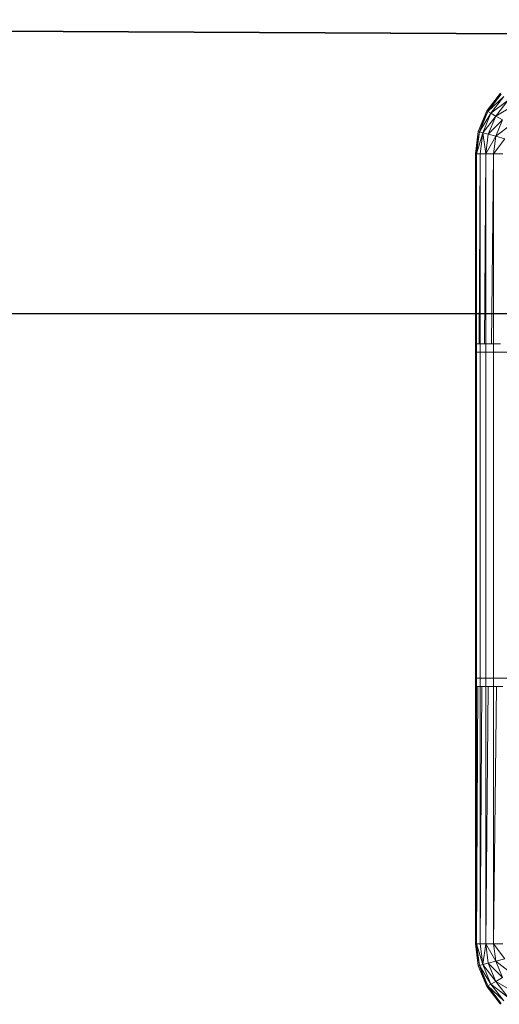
# Model space of a CAD drawing. Header units: metres. Extents: x 391.1 to 427.5, y 12.8 to 28.4.
# Tile 62 of 218: x 401.75 to 401.832, y 27.9602 to 28.1285. Entities that reach past the tile are written whole.
import ezdxf

# ---------------------------------------------------------------- set-up
doc = ezdxf.new("R2010")
doc.units = ezdxf.units.M
doc.layers.add('01_SUELOS', color=7, linetype='Continuous', lineweight=25, true_color=0x007f00)
for name, color, linetype, lineweight in [('A-DETL-____-MBND', 7, 'Continuous', 18), ('A-WALL-____-MCUT', 7, 'Continuous', 25), ('A-WALL-____-OTLN', 7, 'Continuous', 25)]:
    doc.layers.add(name, color=color, linetype=linetype, lineweight=lineweight)

# ---------------------------------------------------------------- blocks, each defined once
blk = doc.blocks.new('Family - LONDR55-XX_ZZ-ARQ-CAA-M3D-Londres55-152374-03_ENLLUMENAT_P0A')
at = {"layer": '01_SUELOS', "color": 9, "true_color": 0xaad4aa}
for p, q in [((1.8984, 2.19306), (0, 2.20277)), ((0, 2.20277), (1.8984, 2.19306))]:
    blk.add_line(p, q, dxfattribs=at)
blk = doc.blocks.new('Family - Evans PA-152638-03_ENLLUMENAT_P0A')
at = {"layer": 'A-WALL-____-MCUT', "color": 253, "true_color": 0xaaaaaa}
blk.add_line((1.7984, 0.15), (0, 0.15), dxfattribs=at)
at = {"layer": 'A-WALL-____-OTLN', "color": 253, "true_color": 0xaaaaaa}
blk.add_line((1.7984, 0.15), (0, 0.15), dxfattribs=at)
blk = doc.blocks.new('Family - Inodor PA-152684-03_ENLLUMENAT_P0A')
at = {"layer": 'A-DETL-____-MBND', "color": 253, "true_color": 0xaaaaaa}
for p, q in [((0.00196, 0.71958), (0.00429, 0.72262)), ((0.00196, 0.71958), (0.00429, 0.72262)), ((0.00196, 0.71958), (0.00429, 0.72262)), ((0.00196, 0.71958), (0.00429, 0.72262)), ((0.00429, 0.72262), (0.00214, 0.71948)), ((0.00214, 0.71948), (0.00429, 0.72262)), ((0.00443, 0.72247), (0.00214, 0.71948)), ((0.00214, 0.71948), (0.00443, 0.72247)), ((0.00214, 0.71948), (0.00443, 0.72247)), ((0.00214, 0.71948), (0.00485, 0.72205)), ((0.00214, 0.71948), (0.00485, 0.72205)), ((0.00485, 0.72205), (0.00265, 0.71918)), ((0.00485, 0.72205), (0.00265, 0.71918)), ((0.00265, 0.71918), (0.00485, 0.72205)), ((0.00265, 0.71918), (0.00554, 0.72136)), ((0.00265, 0.71918), (0.00554, 0.72136)), ((0.00554, 0.72136), (0.0035, 0.7187)), ((0.00554, 0.72136), (0.0035, 0.7187)), ((0.0035, 0.7187), (0.00554, 0.72136)), ((0.0035, 0.7187), (0.00648, 0.72043)), ((0.0035, 0.7187), (0.00648, 0.72043)), ((0.0005, 0.71605), (0.00196, 0.71958)), ((0.0005, 0.71605), (0.00196, 0.71958)), ((0.0005, 0.71605), (0.00196, 0.71958)), ((0.0005, 0.71605), (0.00196, 0.71958)), ((0.00196, 0.71958), (0.00069, 0.716)), ((0.00069, 0.716), (0.00196, 0.71958)), ((0.00214, 0.71948), (0.00069, 0.716)), ((0.00069, 0.716), (0.00214, 0.71948)), ((0.00069, 0.716), (0.00214, 0.71948)), ((0.00069, 0.716), (0.00265, 0.71918)), ((0.00069, 0.716), (0.00265, 0.71918)), ((0.00265, 0.71918), (0.00127, 0.71584)), ((0.00265, 0.71918), (0.00127, 0.71584)), ((0.00127, 0.71584), (0.00265, 0.71918)), ((0.00127, 0.71584), (0.0035, 0.7187)), ((0.00127, 0.71584), (0.0035, 0.7187)), ((0.00196, 0.71958), (0.00214, 0.71948)), ((0.00196, 0.71958), (0.00214, 0.71948)), ((0.00196, 0.71958), (0.00214, 0.71948)), ((0.00214, 0.71948), (0.00265, 0.71918)), ((0.00214, 0.71948), (0.00265, 0.71918)), ((0.00214, 0.71948), (0.00265, 0.71918)), ((0.0035, 0.7187), (0.00221, 0.71559)), ((0.0035, 0.7187), (0.00221, 0.71559)), ((0.00221, 0.71559), (0.0035, 0.7187)), ((0.00265, 0.71918), (0.0035, 0.7187)), ((0.00265, 0.71918), (0.0035, 0.7187)), ((0.00265, 0.71918), (0.0035, 0.7187)), ((0.0035, 0.7187), (0.00464, 0.71804)), ((0.0035, 0.7187), (0.00464, 0.71804)), ((0.0035, 0.7187), (0.00464, 0.71804)), ((0.00221, 0.71559), (0.00464, 0.71804)), ((0.00221, 0.71559), (0.00464, 0.71804)), ((0.00464, 0.71804), (0.00348, 0.71525)), ((0.00464, 0.71804), (0.00348, 0.71525)), ((0.00348, 0.71525), (0.00464, 0.71804)), ((0.00348, 0.71525), (0.00605, 0.71722)), ((0.00348, 0.71525), (0.00605, 0.71722)), ((0, 0.71226), (0.0005, 0.71605)), ((0, 0.71226), (0.0005, 0.71605)), ((0, 0.71226), (0.0005, 0.71605)), ((0, 0.71226), (0.0005, 0.71605)), ((0, 0.71226), (0.00069, 0.716)), ((0, 0.71226), (0.00069, 0.716)), ((0.00069, 0.716), (0.0002, 0.71226)), ((0.00069, 0.716), (0.0002, 0.71226)), ((0.0002, 0.71226), (0.00069, 0.716)), ((0.0002, 0.71226), (0.00127, 0.71584)), ((0.0002, 0.71226), (0.00127, 0.71584)), ((0.0005, 0.71605), (0.00069, 0.716)), ((0.0005, 0.71605), (0.00069, 0.716)), ((0.0005, 0.71605), (0.00069, 0.716)), ((0.00069, 0.716), (0.00127, 0.71584)), ((0.00069, 0.716), (0.00127, 0.71584)), ((0.00069, 0.716), (0.00127, 0.71584)), ((0.00127, 0.71584), (0.0008, 0.71226)), ((0.00127, 0.71584), (0.0008, 0.71226)), ((0.0008, 0.71226), (0.00127, 0.71584)), ((0.00127, 0.71584), (0.00221, 0.71559)), ((0.00127, 0.71584), (0.00177, 0.71226)), ((0.00127, 0.71584), (0.00221, 0.71559)), ((0.00127, 0.71584), (0.00177, 0.71226)), ((0.00127, 0.71584), (0.00221, 0.71559)), ((0.00221, 0.71559), (0.00177, 0.71226)), ((0.00221, 0.71559), (0.00177, 0.71226)), ((0.00177, 0.71226), (0.00221, 0.71559)), ((0.00221, 0.71559), (0.00348, 0.71525)), ((0.00221, 0.71559), (0.00348, 0.71525)), ((0.00221, 0.71559), (0.00348, 0.71525)), ((0.00177, 0.71226), (0.00348, 0.71525)), ((0.00177, 0.71226), (0.00348, 0.71525)), ((0.00348, 0.71525), (0.00309, 0.71226)), ((0.00348, 0.71525), (0.00309, 0.71226)), ((0.00309, 0.71226), (0.00348, 0.71525)), ((0.00309, 0.71226), (0.00505, 0.71483)), ((0.00309, 0.71226), (0.00505, 0.71483)), ((0.00348, 0.71525), (0.00505, 0.71483)), ((0.00348, 0.71525), (0.00505, 0.71483)), ((0.00348, 0.71525), (0.00505, 0.71483)), ((0, 0.57723), (0, 0.71226)), ((0, 0.71226), (0.0002, 0.71226)), ((0, 0.57723), (0, 0.71226)), ((0, 0.57723), (0, 0.71226)), ((0, 0.71226), (0.0002, 0.71226)), ((0, 0.71226), (0, 0.57723)), ((0, 0.71226), (0.0002, 0.71226)), ((0.0002, 0.71226), (0.00015, 0.67979)), ((0.00015, 0.67979), (0.0002, 0.71226)), ((0.0002, 0.71226), (0.0002, 0.57723)), ((0.0002, 0.71226), (0.0008, 0.71226)), ((0.0002, 0.71226), (0.0002, 0.67979)), ((0.0002, 0.67979), (0.0002, 0.71226)), ((0.0002, 0.71226), (0.0008, 0.71226)), ((0.0002, 0.71226), (0.0008, 0.71226)), ((0.00065, 0.67979), (0.0008, 0.71226)), ((0.00065, 0.67979), (0.0008, 0.71226)), ((0.0008, 0.71226), (0.0008, 0.57723)), ((0.0008, 0.71226), (0.00177, 0.71226)), ((0.0008, 0.71226), (0.0008, 0.67979)), ((0.0008, 0.67979), (0.0008, 0.71226)), ((0.0008, 0.71226), (0.00177, 0.71226)), ((0.0008, 0.71226), (0.00177, 0.71226)), ((0.00154, 0.67979), (0.00177, 0.71226)), ((0.00154, 0.67979), (0.00177, 0.71226)), ((0.00177, 0.71226), (0.00177, 0.57723)), ((0.00177, 0.71226), (0.00309, 0.71226)), ((0.00177, 0.71226), (0.00177, 0.67979)), ((0.00177, 0.67979), (0.00177, 0.71226)), ((0.00177, 0.71226), (0.00309, 0.71226)), ((0.00177, 0.71226), (0.00309, 0.71226)), ((0.00277, 0.67979), (0.00309, 0.71226)), ((0.00277, 0.67979), (0.00309, 0.71226)), ((0.00309, 0.71226), (0.00309, 0.57723)), ((0.00309, 0.71226), (0.00472, 0.71226)), ((0.00309, 0.71226), (0.00309, 0.67979)), ((0.00309, 0.67979), (0.00309, 0.71226)), ((0.00309, 0.71226), (0.00472, 0.71226)), ((0.00309, 0.71226), (0.00472, 0.71226)), ((0, 0.62119), (0, 0.67979)), ((0, 0.67979), (0.00015, 0.67979)), ((0.07212, 0.67833), (0.0001, 0.67833)), ((0.0001, 0.67833), (0.0002, 0.67833)), ((0.0001, 0.62265), (0.0001, 0.67833)), ((0.00015, 0.67979), (0.0002, 0.67979)), ((0.0002, 0.67979), (0.00065, 0.67979)), ((0.0002, 0.67833), (0.0008, 0.67833)), ((0.0002, 0.67833), (0.0002, 0.62265)), ((0.00065, 0.67979), (0.0008, 0.67979)), ((0.0008, 0.67979), (0.00154, 0.67979)), ((0.0008, 0.67833), (0.00177, 0.67833)), ((0.0008, 0.67833), (0.0008, 0.62265)), ((0.00154, 0.67979), (0.00177, 0.67979)), ((0.00177, 0.67979), (0.00277, 0.67979)), ((0.00177, 0.67833), (0.00309, 0.67833)), ((0.00177, 0.67833), (0.00177, 0.62265)), ((0.00277, 0.67979), (0.00309, 0.67979)), ((0.00309, 0.67979), (0.00432, 0.67979)), ((0.00309, 0.67833), (0.00472, 0.67833)), ((0.00309, 0.67833), (0.00309, 0.62265)), ((0, 0.62119), (0.00007, 0.62119)), ((0.00007, 0.62119), (0, 0.57723)), ((0.00007, 0.62119), (0, 0.57723)), ((0.0002, 0.62119), (0.00007, 0.62119)), ((0.0002, 0.62265), (0.0001, 0.62265)), ((0.0001, 0.62265), (0.07212, 0.62265)), ((0.0008, 0.62265), (0.0002, 0.62265)), ((0.0002, 0.62119), (0.0002, 0.57723)), ((0.00039, 0.62119), (0.0002, 0.57723)), ((0.00039, 0.62119), (0.0002, 0.62119)), ((0.0002, 0.57723), (0.0002, 0.62119)), ((0.00039, 0.62119), (0.0002, 0.57723)), ((0.0008, 0.62119), (0.00039, 0.62119)), ((0.00177, 0.62265), (0.0008, 0.62265)), ((0.0008, 0.62119), (0.0008, 0.57723)), ((0.00111, 0.62119), (0.0008, 0.57723)), ((0.00111, 0.62119), (0.0008, 0.62119)), ((0.0008, 0.57723), (0.0008, 0.62119)), ((0.00111, 0.62119), (0.0008, 0.57723)), ((0.00177, 0.62119), (0.00111, 0.62119)), ((0.00309, 0.62265), (0.00177, 0.62265)), ((0.00177, 0.62119), (0.00177, 0.57723)), ((0.0022, 0.62119), (0.00177, 0.57723)), ((0.0022, 0.62119), (0.00177, 0.62119)), ((0.00177, 0.57723), (0.00177, 0.62119)), ((0.0022, 0.62119), (0.00177, 0.57723)), ((0.00309, 0.62119), (0.0022, 0.62119)), ((0.00472, 0.62265), (0.00309, 0.62265)), ((0.00309, 0.62119), (0.00309, 0.57723)), ((0.00362, 0.62119), (0.00309, 0.57723)), ((0.00362, 0.62119), (0.00309, 0.62119)), ((0.00309, 0.57723), (0.00309, 0.62119)), ((0.00362, 0.62119), (0.00309, 0.57723)), ((0.00472, 0.62119), (0.00362, 0.62119)), ((0.0002, 0.57723), (0, 0.57723)), ((0.0005, 0.57344), (0, 0.57723)), ((0.0005, 0.57344), (0, 0.57723)), ((0.0005, 0.57344), (0, 0.57723)), ((0.0002, 0.57723), (0, 0.57723)), ((0, 0.57723), (0.0002, 0.57723)), ((0, 0.57723), (0.00069, 0.57349)), ((0, 0.57723), (0.00069, 0.57349)), ((0, 0.57723), (0.0005, 0.57344)), ((0.0002, 0.57723), (0.00069, 0.57349)), ((0.0008, 0.57723), (0.0002, 0.57723)), ((0.0002, 0.57723), (0.00069, 0.57349)), ((0.0002, 0.57723), (0.00127, 0.57365)), ((0.0002, 0.57723), (0.00069, 0.57349)), ((0.0008, 0.57723), (0.0002, 0.57723)), ((0.0002, 0.57723), (0.0008, 0.57723)), ((0.0002, 0.57723), (0.00127, 0.57365)), ((0.0008, 0.57723), (0.00127, 0.57365)), ((0.0008, 0.57723), (0.00177, 0.57723)), ((0.0008, 0.57723), (0.00127, 0.57365)), ((0.0008, 0.57723), (0.00177, 0.57723)), ((0.0008, 0.57723), (0.00127, 0.57365)), ((0.00177, 0.57723), (0.0008, 0.57723)), ((0.00177, 0.57723), (0.00127, 0.57365)), ((0.00127, 0.57365), (0.00177, 0.57723)), ((0.00177, 0.57723), (0.00221, 0.5739)), ((0.00309, 0.57723), (0.00177, 0.57723)), ((0.00177, 0.57723), (0.00221, 0.5739)), ((0.00177, 0.57723), (0.00348, 0.57424)), ((0.00177, 0.57723), (0.00221, 0.5739)), ((0.00309, 0.57723), (0.00177, 0.57723)), ((0.00177, 0.57723), (0.00309, 0.57723)), ((0.00177, 0.57723), (0.00348, 0.57424)), ((0.00309, 0.57723), (0.00348, 0.57424)), ((0.00472, 0.57723), (0.00309, 0.57723)), ((0.00309, 0.57723), (0.00348, 0.57424)), ((0.00309, 0.57723), (0.00505, 0.57466)), ((0.00309, 0.57723), (0.00348, 0.57424)), ((0.00472, 0.57723), (0.00309, 0.57723)), ((0.00309, 0.57723), (0.00472, 0.57723)), ((0.00309, 0.57723), (0.00505, 0.57466)), ((0.00348, 0.57424), (0.00221, 0.5739)), ((0.00348, 0.57424), (0.00221, 0.5739)), ((0.00221, 0.5739), (0.00348, 0.57424)), ((0.00505, 0.57466), (0.00348, 0.57424)), ((0.00505, 0.57466), (0.00348, 0.57424)), ((0.00348, 0.57424), (0.00505, 0.57466)), ((0.00348, 0.57424), (0.00464, 0.57145)), ((0.00348, 0.57424), (0.00464, 0.57145)), ((0.00348, 0.57424), (0.00605, 0.57227)), ((0.00348, 0.57424), (0.00464, 0.57145)), ((0.00348, 0.57424), (0.00605, 0.57227)), ((0.00069, 0.57349), (0.0005, 0.57344)), ((0.00069, 0.57349), (0.0005, 0.57344)), ((0.0005, 0.57344), (0.00069, 0.57349)), ((0.00196, 0.56991), (0.0005, 0.57344)), ((0.00196, 0.56991), (0.0005, 0.57344)), ((0.00196, 0.56991), (0.0005, 0.57344)), ((0.0005, 0.57344), (0.00196, 0.56991)), ((0.00127, 0.57365), (0.00069, 0.57349)), ((0.00127, 0.57365), (0.00069, 0.57349)), ((0.00069, 0.57349), (0.00127, 0.57365)), ((0.00069, 0.57349), (0.00214, 0.57001)), ((0.00069, 0.57349), (0.00196, 0.56991)), ((0.00069, 0.57349), (0.00265, 0.57031)), ((0.00069, 0.57349), (0.00214, 0.57001)), ((0.00069, 0.57349), (0.00196, 0.56991)), ((0.00069, 0.57349), (0.00265, 0.57031)), ((0.00069, 0.57349), (0.00214, 0.57001)), ((0.00221, 0.5739), (0.00127, 0.57365)), ((0.00127, 0.57365), (0.00221, 0.5739)), ((0.00127, 0.57365), (0.00221, 0.5739)), ((0.00127, 0.57365), (0.00265, 0.57031)), ((0.00127, 0.57365), (0.00265, 0.57031)), ((0.00127, 0.57365), (0.0035, 0.57079)), ((0.00127, 0.57365), (0.0035, 0.57079)), ((0.00127, 0.57365), (0.00265, 0.57031)), ((0.00221, 0.5739), (0.0035, 0.57079)), ((0.00221, 0.5739), (0.0035, 0.57079)), ((0.00221, 0.5739), (0.00464, 0.57145)), ((0.00221, 0.5739), (0.00464, 0.57145)), ((0.00221, 0.5739), (0.0035, 0.57079)), ((0.0035, 0.57079), (0.00265, 0.57031)), ((0.0035, 0.57079), (0.00265, 0.57031)), ((0.00265, 0.57031), (0.0035, 0.57079)), ((0.00464, 0.57145), (0.0035, 0.57079)), ((0.00464, 0.57145), (0.0035, 0.57079)), ((0.0035, 0.57079), (0.00464, 0.57145)), ((0.0035, 0.57079), (0.00554, 0.56812)), ((0.0035, 0.57079), (0.00554, 0.56812)), ((0.0035, 0.57079), (0.00648, 0.56906)), ((0.0035, 0.57079), (0.00648, 0.56906)), ((0.0035, 0.57079), (0.00554, 0.56812)), ((0.00214, 0.57001), (0.00196, 0.56991)), ((0.00214, 0.57001), (0.00196, 0.56991)), ((0.00196, 0.56991), (0.00214, 0.57001)), ((0.00429, 0.56687), (0.00196, 0.56991)), ((0.00429, 0.56687), (0.00196, 0.56991)), ((0.00429, 0.56687), (0.00196, 0.56991)), ((0.00196, 0.56991), (0.00429, 0.56687)), ((0.00265, 0.57031), (0.00214, 0.57001)), ((0.00265, 0.57031), (0.00214, 0.57001)), ((0.00214, 0.57001), (0.00265, 0.57031)), ((0.00214, 0.57001), (0.00443, 0.56702)), ((0.00214, 0.57001), (0.00429, 0.56687)), ((0.00214, 0.57001), (0.00485, 0.56744)), ((0.00214, 0.57001), (0.00443, 0.56702)), ((0.00214, 0.57001), (0.00429, 0.56687)), ((0.00214, 0.57001), (0.00485, 0.56744)), ((0.00214, 0.57001), (0.00443, 0.56702)), ((0.00265, 0.57031), (0.00485, 0.56744)), ((0.00265, 0.57031), (0.00485, 0.56744)), ((0.00265, 0.57031), (0.00554, 0.56812)), ((0.00265, 0.57031), (0.00554, 0.56812)), ((0.00265, 0.57031), (0.00485, 0.56744))]:
    blk.add_line(p, q, dxfattribs=at)
blk = doc.blocks.new('LONDR55-XX_ZZ-ARQ-CAA-M3D-Londres55_ifc-1-03_ENLLUMENAT_P0A')
at = {"layer": '01_SUELOS', "color": 253, "lineweight": 18, "true_color": 0xaaaaaa}
blk.add_blockref('Family - LONDR55-XX_ZZ-ARQ-CAA-M3D-Londres55-152374-03_ENLLUMENAT_P0A', (401.35874, 25.92572), dxfattribs=at)
at = {"layer": 'A-DETL-____-MBND', "color": 253, "lineweight": 18, "true_color": 0xaaaaaa}
blk.add_blockref('Family - Inodor PA-152684-03_ENLLUMENAT_P0A', (401.82793, 27.39331), dxfattribs=at)
at = {"layer": 'A-WALL-____-OTLN', "color": 253, "lineweight": 18, "true_color": 0xaaaaaa, "rotation": 180}
blk.add_blockref('Family - Evans PA-152638-03_ENLLUMENAT_P0A', (403.25714, 28.22825), dxfattribs=at)

msp = doc.modelspace()

# ---------------------------------------------------------------- block references
at = {"lineweight": 5}
msp.add_blockref('LONDR55-XX_ZZ-ARQ-CAA-M3D-Londres55_ifc-1-03_ENLLUMENAT_P0A', (0, 0), dxfattribs=at)

doc.saveas('drawing.dxf')
